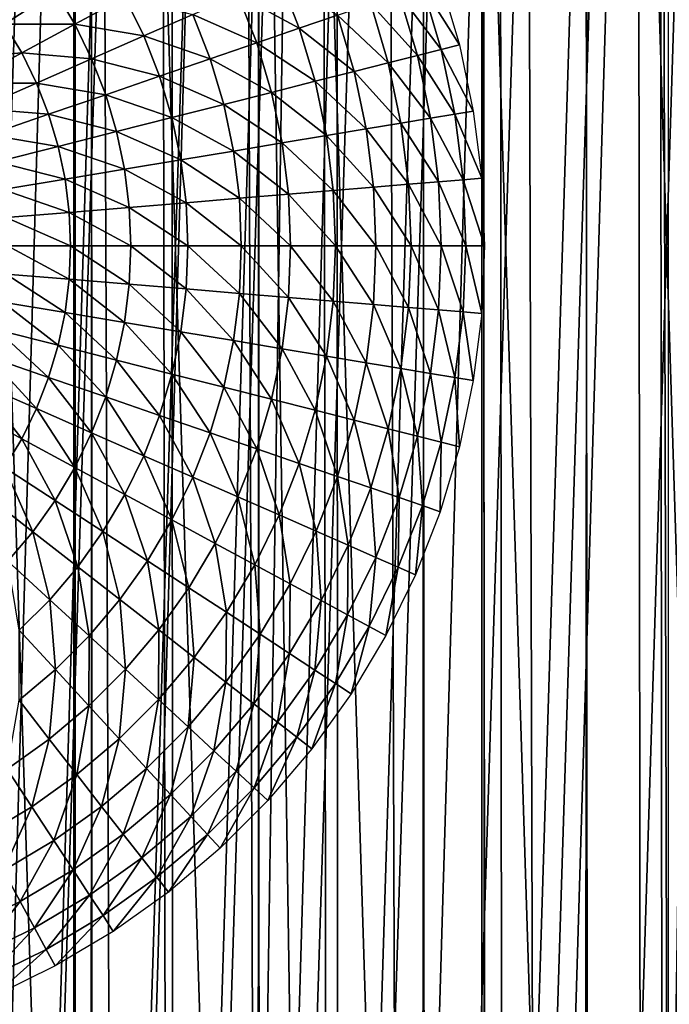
# Model space of a CAD drawing. Header units: millimetres. Extents: x -400 to 400, y -400 to 400.
# Tile 54 of 95: x 11 to 30, y -23 to 7. Entities that reach past the tile are written whole.
import ezdxf

# ---------------------------------------------------------------- set-up
doc = ezdxf.new("R2010")
doc.units = ezdxf.units.MM
doc.header["$LTSCALE"] = 52.148148
for name, color, linetype in [('1', 7, 'CONTINUOUS'), ('2', 7, 'CONTINUOUS'), ('21', 7, 'CONTINUOUS'), ('22', 7, 'CONTINUOUS'), ('33', 7, 'CONTINUOUS'), ('38', 7, 'CONTINUOUS'), ('45', 7, 'CONTINUOUS'), ('50', 7, 'CONTINUOUS'), ('8', 7, 'CONTINUOUS')]:
    doc.layers.add(name, color=color, linetype=linetype)

msp = doc.modelspace()

# ---------------------------------------------------------------- linework, layer by layer
at = {"layer": '1', "color": 253, "linetype": 'Continuous', "true_color": 0x9ca8ab}
for points in [[(0.013, 400), (-0.013, -400), (12.129, -399.814, -0.074), (0.013, 400)], [(12.151, 399.815, -0.074), (0.013, 400), (12.129, -399.814, -0.074), (12.151, 399.815, -0.074)], [(24.242, -399.262, -0.294), (12.151, 399.815, -0.074), (12.129, -399.814, -0.074), (24.242, -399.262, -0.294)], [(24.268, 399.263, -0.294), (12.151, 399.815, -0.074), (24.242, -399.262, -0.294), (24.268, 399.263, -0.294)], [(36.325, -398.345, -0.66), (24.268, 399.263, -0.294), (24.242, -399.262, -0.294), (36.325, -398.345, -0.66)], [(36.36, 398.344, -0.661), (24.268, 399.263, -0.294), (36.325, -398.345, -0.66), (36.36, 398.344, -0.661)]]:
    msp.add_3dface(points, dxfattribs=at)
at = {"layer": '2', "color": 253, "linetype": 'Continuous', "true_color": 0x9ca8ab}
for points in [[(12.139, 399.816, -1.574), (-0.013, -400, -1.5), (0.013, 400, -1.5), (12.139, 399.816, -1.574)], [(12.218, -399.811, -1.575), (-0.013, -400, -1.5), (12.139, 399.816, -1.574), (12.218, -399.811, -1.575)], [(24.242, 399.264, -1.794), (12.218, -399.811, -1.575), (12.139, 399.816, -1.574), (24.242, 399.264, -1.794)], [(24.392, -399.254, -1.798), (12.218, -399.811, -1.575), (24.242, 399.264, -1.794), (24.392, -399.254, -1.798)], [(36.322, 398.343, -2.16), (24.392, -399.254, -1.798), (24.242, 399.264, -1.794), (36.322, 398.343, -2.16)], [(36.508, -398.33, -2.168), (24.392, -399.254, -1.798), (36.322, 398.343, -2.16), (36.508, -398.33, -2.168)]]:
    msp.add_3dface(points, dxfattribs=at)
at = {"layer": '21', "color": 253, "linetype": 'Continuous', "true_color": 0x9ca8ab}
for points in [[(7.626, -78.627, 472.043), (12.644, -77.98, 472.043), (7.635, 78.627, 472.043), (7.626, -78.627, 472.043)], [(12.644, -77.98, 472.043), (12.684, 77.974, 472.043), (7.635, 78.627, 472.043), (12.644, -77.98, 472.043)], [(12.644, -77.98, 472.043), (17.588, -77.017, 472.043), (12.684, 77.974, 472.043), (12.644, -77.98, 472.043)], [(17.588, -77.017, 472.043), (17.656, 77.002, 472.043), (12.684, 77.974, 472.043), (17.588, -77.017, 472.043)], [(17.588, -77.017, 472.043), (22.473, -75.734, 472.043), (17.656, 77.002, 472.043), (17.588, -77.017, 472.043)], [(22.473, -75.734, 472.043), (22.567, 75.706, 472.043), (17.656, 77.002, 472.043), (22.473, -75.734, 472.043)], [(22.473, -75.734, 472.043), (27.298, -74.13, 472.043), (22.567, 75.706, 472.043), (22.473, -75.734, 472.043)], [(27.298, -74.13, 472.043), (27.417, 74.086, 472.043), (22.567, 75.706, 472.043), (27.298, -74.13, 472.043)], [(27.298, -74.13, 472.043), (32.003, -72.227, 472.043), (27.417, 74.086, 472.043), (27.298, -74.13, 472.043)], [(32.003, -72.227, 472.043), (32.144, 72.164, 472.043), (27.417, 74.086, 472.043), (32.003, -72.227, 472.043)]]:
    msp.add_3dface(points, dxfattribs=at)
at = {"layer": '22', "color": 253, "linetype": 'Continuous', "true_color": 0x9ca8ab}
for points in [[(7.613, 78.629, 470.543), (12.639, 77.981, 470.543), (7.648, -78.626, 470.543), (7.613, 78.629, 470.543)], [(12.639, 77.981, 470.543), (12.689, -77.973, 470.543), (7.648, -78.626, 470.543), (12.639, 77.981, 470.543)], [(12.639, 77.981, 470.543), (17.588, 77.017, 470.543), (12.689, -77.973, 470.543), (12.639, 77.981, 470.543)], [(17.588, 77.017, 470.543), (17.656, -77.002, 470.543), (12.689, -77.973, 470.543), (17.588, 77.017, 470.543)], [(17.588, 77.017, 470.543), (22.475, 75.734, 470.543), (17.656, -77.002, 470.543), (17.588, 77.017, 470.543)], [(22.475, 75.734, 470.543), (22.565, -75.706, 470.543), (17.656, -77.002, 470.543), (22.475, 75.734, 470.543)], [(22.475, 75.734, 470.543), (27.299, 74.13, 470.543), (22.565, -75.706, 470.543), (22.475, 75.734, 470.543)], [(27.299, 74.13, 470.543), (27.416, -74.086, 470.543), (22.565, -75.706, 470.543), (27.299, 74.13, 470.543)], [(27.299, 74.13, 470.543), (32.003, 72.227, 470.543), (27.416, -74.086, 470.543), (27.299, 74.13, 470.543)], [(32.003, 72.227, 470.543), (32.144, -72.164, 470.543), (27.416, -74.086, 470.543), (32.003, 72.227, 470.543)]]:
    msp.add_3dface(points, dxfattribs=at)
at = {"layer": '33', "color": 253, "linetype": 'Continuous', "true_color": 0x9ca8ab}
for points in [[(9.061, -66.582, 509.043), (12.827, 65.961, 509.043), (8.496, 66.657, 509.043), (9.061, -66.582, 509.043)], [(9.061, -66.582, 509.043), (13.346, -65.858, 509.043), (12.827, 65.961, 509.043), (9.061, -66.582, 509.043)], [(13.346, -65.858, 509.043), (17.125, 64.976, 509.043), (12.827, 65.961, 509.043), (13.346, -65.858, 509.043)], [(13.346, -65.858, 509.043), (17.593, -64.851, 509.043), (17.125, 64.976, 509.043), (13.346, -65.858, 509.043)], [(17.593, -64.851, 509.043), (21.37, 63.706, 509.043), (17.125, 64.976, 509.043), (17.593, -64.851, 509.043)], [(17.593, -64.851, 509.043), (21.783, -63.567, 509.043), (21.37, 63.706, 509.043), (17.593, -64.851, 509.043)], [(21.783, -63.567, 509.043), (25.506, 62.168, 509.043), (21.37, 63.706, 509.043), (21.783, -63.567, 509.043)], [(21.783, -63.567, 509.043), (25.865, -62.02, 509.043), (25.506, 62.168, 509.043), (21.783, -63.567, 509.043)], [(25.865, -62.02, 509.043), (29.531, 60.357, 509.043), (25.506, 62.168, 509.043), (25.865, -62.02, 509.043)], [(25.865, -62.02, 509.043), (29.838, -60.207, 509.043), (29.531, 60.357, 509.043), (25.865, -62.02, 509.043)], [(29.838, -60.207, 509.043), (33.448, 58.278, 509.043), (29.531, 60.357, 509.043), (29.838, -60.207, 509.043)]]:
    msp.add_3dface(points, dxfattribs=at)
at = {"layer": '38', "linetype": 'Continuous'}
for points in [[(14.686, 75.077, 496.043), (9.854, 75.862, 496.043), (10.128, -75.825, 496.043), (14.686, 75.077, 496.043)], [(14.932, -75.029, 496.043), (14.686, 75.077, 496.043), (10.128, -75.825, 496.043), (14.932, -75.029, 496.043)], [(19.47, 73.978, 496.043), (14.686, 75.077, 496.043), (14.932, -75.029, 496.043), (19.47, 73.978, 496.043)], [(19.687, -73.921, 496.043), (19.47, 73.978, 496.043), (14.932, -75.029, 496.043), (19.687, -73.921, 496.043)], [(24.21, 72.563, 496.043), (19.47, 73.978, 496.043), (19.687, -73.921, 496.043), (24.21, 72.563, 496.043)], [(24.397, -72.501, 496.043), (24.21, 72.563, 496.043), (19.687, -73.921, 496.043), (24.397, -72.501, 496.043)], [(28.847, 70.851, 496.043), (24.21, 72.563, 496.043), (24.397, -72.501, 496.043), (28.847, 70.851, 496.043)], [(29.003, -70.787, 496.043), (28.847, 70.851, 496.043), (24.397, -72.501, 496.043), (29.003, -70.787, 496.043)], [(33.33, 68.857, 496.043), (28.847, 70.851, 496.043), (29.003, -70.787, 496.043), (33.33, 68.857, 496.043)], [(33.46, -68.794, 496.043), (33.33, 68.857, 496.043), (29.003, -70.787, 496.043), (33.46, -68.794, 496.043)]]:
    msp.add_3dface(points, dxfattribs=at)
at = {"layer": '45', "linetype": 'Continuous'}
for points in [[(10.078, 77.849, 472.043), (15.02, 77.05, 472.043), (10.127, -77.843, 472.043), (10.078, 77.849, 472.043)], [(15.02, 77.05, 472.043), (15.092, -77.036, 472.043), (10.127, -77.843, 472.043), (15.02, 77.05, 472.043)], [(15.02, 77.05, 472.043), (19.911, 75.93, 472.043), (15.092, -77.036, 472.043), (15.02, 77.05, 472.043)], [(19.911, 75.93, 472.043), (20.008, -75.905, 472.043), (15.092, -77.036, 472.043), (19.911, 75.93, 472.043)], [(19.911, 75.93, 472.043), (24.757, 74.489, 472.043), (20.008, -75.905, 472.043), (19.911, 75.93, 472.043)], [(24.757, 74.489, 472.043), (24.88, -74.448, 472.043), (20.008, -75.905, 472.043), (24.757, 74.489, 472.043)], [(24.757, 74.489, 472.043), (29.498, 72.745, 472.043), (24.88, -74.448, 472.043), (24.757, 74.489, 472.043)], [(29.498, 72.745, 472.043), (29.644, -72.686, 472.043), (24.88, -74.448, 472.043), (29.498, 72.745, 472.043)], [(29.498, 72.745, 472.043), (34.085, 70.713, 472.043), (29.644, -72.686, 472.043), (29.498, 72.745, 472.043)], [(34.085, 70.713, 472.043), (34.249, -70.634, 472.043), (29.644, -72.686, 472.043), (34.085, 70.713, 472.043)]]:
    msp.add_3dface(points, dxfattribs=at)
at = {"layer": '50', "color": 253, "linetype": 'Continuous', "true_color": 0x9ca8ab}
for points in [[(-29.8, 65, 18), (-29.8, -65, 18), (29.8, 65, 18), (-29.8, 65, 18)], [(29.8, 65, 18), (-29.8, -65, 18), (29.8, -65, 18), (29.8, 65, 18)]]:
    msp.add_3dface(points, dxfattribs=at)
at = {"layer": '8', "color": 253, "linetype": 'Continuous', "true_color": 0x9ca8ab}
for points in [[(18.831, 6.465, -11.919), (17.011, 7.462, -13.532), (18.233, 7.998, -11.919), (18.831, 6.465, -11.919)], [(18.831, 6.465, -11.919), (18.233, 7.998, -11.919), (19.962, 6.853, -10.2), (18.831, 6.465, -11.919)], [(23.012, 7.9, -2.546), (23.586, 5.973, -2.546), (22.486, 7.72, -4.531), (23.012, 7.9, -2.546)], [(22.486, 7.72, -4.531), (23.047, 5.836, -4.531), (21.796, 7.482, -6.494), (22.486, 7.72, -4.531)], [(22.486, 7.72, -4.531), (23.586, 5.973, -2.546), (23.047, 5.836, -4.531), (22.486, 7.72, -4.531)], [(10.08, 6.586, -18.71), (9.502, 7.395, -18.71), (11.579, 7.565, -17.625), (10.08, 6.586, -18.71)], [(12.164, 6.583, -17.625), (10.08, 6.586, -18.71), (11.579, 7.565, -17.625), (12.164, 6.583, -17.625)], [(12.164, 6.583, -17.625), (11.579, 7.565, -17.625), (13.654, 7.389, -16.395), (12.164, 6.583, -17.625)], [(14.218, 6.236, -16.395), (12.164, 6.583, -17.625), (13.654, 7.389, -16.395), (14.218, 6.236, -16.395)], [(14.218, 6.236, -16.395), (13.654, 7.389, -16.395), (15.669, 6.873, -15.027), (14.218, 6.236, -16.395)], [(17.569, 6.031, -13.532), (15.669, 6.873, -15.027), (17.011, 7.462, -13.532), (17.569, 6.031, -13.532)], [(17.569, 6.031, -13.532), (17.011, 7.462, -13.532), (18.831, 6.465, -11.919), (17.569, 6.031, -13.532)], [(22.339, 5.657, -6.494), (20.952, 7.193, -8.388), (21.796, 7.482, -6.494), (22.339, 5.657, -6.494)], [(23.047, 5.836, -4.531), (22.339, 5.657, -6.494), (21.796, 7.482, -6.494), (23.047, 5.836, -4.531)], [(21.475, 5.438, -8.388), (19.962, 6.853, -10.2), (20.952, 7.193, -8.388), (21.475, 5.438, -8.388)], [(21.475, 5.438, -8.388), (20.952, 7.193, -8.388), (22.339, 5.657, -6.494), (21.475, 5.438, -8.388)], [(16.183, 5.556, -15.027), (14.218, 6.236, -16.395), (15.669, 6.873, -15.027), (16.183, 5.556, -15.027)], [(16.183, 5.556, -15.027), (15.669, 6.873, -15.027), (17.569, 6.031, -13.532), (16.183, 5.556, -15.027)], [(20.459, 5.181, -10.2), (18.831, 6.465, -11.919), (19.962, 6.853, -10.2), (20.459, 5.181, -10.2)], [(20.459, 5.181, -10.2), (19.962, 6.853, -10.2), (21.475, 5.438, -8.388), (20.459, 5.181, -10.2)], [(10.589, 5.731, -18.71), (8.51, 5.56, -19.64), (10.08, 6.586, -18.71), (10.589, 5.731, -18.71)], [(10.589, 5.731, -18.71), (10.08, 6.586, -18.71), (12.164, 6.583, -17.625), (10.589, 5.731, -18.71)], [(12.666, 5.556, -17.625), (10.589, 5.731, -18.71), (12.164, 6.583, -17.625), (12.666, 5.556, -17.625)], [(12.666, 5.556, -17.625), (12.164, 6.583, -17.625), (14.218, 6.236, -16.395), (12.666, 5.556, -17.625)], [(19.301, 4.888, -11.919), (17.569, 6.031, -13.532), (18.831, 6.465, -11.919), (19.301, 4.888, -11.919)], [(19.301, 4.888, -11.919), (18.831, 6.465, -11.919), (20.459, 5.181, -10.2), (19.301, 4.888, -11.919)], [(14.684, 5.041, -16.395), (12.666, 5.556, -17.625), (14.218, 6.236, -16.395), (14.684, 5.041, -16.395)], [(14.684, 5.041, -16.395), (14.218, 6.236, -16.395), (16.183, 5.556, -15.027), (14.684, 5.041, -16.395)], [(18.007, 4.56, -13.532), (16.183, 5.556, -15.027), (17.569, 6.031, -13.532), (18.007, 4.56, -13.532)], [(18.007, 4.56, -13.532), (17.569, 6.031, -13.532), (19.301, 4.888, -11.919), (18.007, 4.56, -13.532)], [(23.586, 5.973, -2.546), (23.999, 4.005, -2.546), (23.047, 5.836, -4.531), (23.586, 5.973, -2.546)], [(8.94, 4.838, -19.64), (8.51, 5.56, -19.64), (10.589, 5.731, -18.71), (8.94, 4.838, -19.64)], [(11.026, 4.837, -18.71), (8.94, 4.838, -19.64), (10.589, 5.731, -18.71), (11.026, 4.837, -18.71)], [(11.026, 4.837, -18.71), (10.589, 5.731, -18.71), (12.666, 5.556, -17.625), (11.026, 4.837, -18.71)], [(22.73, 3.793, -6.494), (21.475, 5.438, -8.388), (22.339, 5.657, -6.494), (22.73, 3.793, -6.494)], [(23.047, 5.836, -4.531), (23.45, 3.913, -4.531), (22.339, 5.657, -6.494), (23.047, 5.836, -4.531)], [(23.45, 3.913, -4.531), (22.73, 3.793, -6.494), (22.339, 5.657, -6.494), (23.45, 3.913, -4.531)], [(23.047, 5.836, -4.531), (23.999, 4.005, -2.546), (23.45, 3.913, -4.531), (23.047, 5.836, -4.531)], [(13.082, 4.491, -17.625), (11.026, 4.837, -18.71), (12.666, 5.556, -17.625), (13.082, 4.491, -17.625)], [(13.082, 4.491, -17.625), (12.666, 5.556, -17.625), (14.684, 5.041, -16.395), (13.082, 4.491, -17.625)], [(16.587, 4.2, -15.027), (14.684, 5.041, -16.395), (16.183, 5.556, -15.027), (16.587, 4.2, -15.027)], [(16.587, 4.2, -15.027), (16.183, 5.556, -15.027), (18.007, 4.56, -13.532), (16.587, 4.2, -15.027)], [(21.85, 3.646, -8.388), (20.459, 5.181, -10.2), (21.475, 5.438, -8.388), (21.85, 3.646, -8.388)], [(21.85, 3.646, -8.388), (21.475, 5.438, -8.388), (22.73, 3.793, -6.494), (21.85, 3.646, -8.388)], [(15.05, 3.811, -16.395), (13.082, 4.491, -17.625), (14.684, 5.041, -16.395), (15.05, 3.811, -16.395)], [(15.05, 3.811, -16.395), (14.684, 5.041, -16.395), (16.587, 4.2, -15.027), (15.05, 3.811, -16.395)], [(20.817, 3.474, -10.2), (19.301, 4.888, -11.919), (20.459, 5.181, -10.2), (20.817, 3.474, -10.2)], [(20.817, 3.474, -10.2), (20.459, 5.181, -10.2), (21.85, 3.646, -8.388), (20.817, 3.474, -10.2)], [(9.309, 4.083, -19.64), (8.94, 4.838, -19.64), (11.026, 4.837, -18.71), (9.309, 4.083, -19.64)], [(11.388, 3.91, -18.71), (9.309, 4.083, -19.64), (11.026, 4.837, -18.71), (11.388, 3.91, -18.71)], [(11.388, 3.91, -18.71), (11.026, 4.837, -18.71), (13.082, 4.491, -17.625), (11.388, 3.91, -18.71)], [(19.639, 3.277, -11.919), (18.007, 4.56, -13.532), (19.301, 4.888, -11.919), (19.639, 3.277, -11.919)], [(19.639, 3.277, -11.919), (19.301, 4.888, -11.919), (20.817, 3.474, -10.2), (19.639, 3.277, -11.919)], [(13.408, 3.395, -17.625), (11.388, 3.91, -18.71), (13.082, 4.491, -17.625), (13.408, 3.395, -17.625)], [(13.408, 3.395, -17.625), (13.082, 4.491, -17.625), (15.05, 3.811, -16.395), (13.408, 3.395, -17.625)], [(18.322, 3.057, -13.532), (16.587, 4.2, -15.027), (18.007, 4.56, -13.532), (18.322, 3.057, -13.532)], [(18.322, 3.057, -13.532), (18.007, 4.56, -13.532), (19.639, 3.277, -11.919), (18.322, 3.057, -13.532)], [(16.877, 2.816, -15.027), (15.05, 3.811, -16.395), (16.587, 4.2, -15.027), (16.877, 2.816, -15.027)], [(16.877, 2.816, -15.027), (16.587, 4.2, -15.027), (18.322, 3.057, -13.532), (16.877, 2.816, -15.027)], [(9.614, 3.301, -19.64), (9.309, 4.083, -19.64), (11.388, 3.91, -18.71), (9.614, 3.301, -19.64)], [(11.672, 2.956, -18.71), (9.614, 3.301, -19.64), (11.388, 3.91, -18.71), (11.672, 2.956, -18.71)], [(11.672, 2.956, -18.71), (11.388, 3.91, -18.71), (13.408, 3.395, -17.625), (11.672, 2.956, -18.71)], [(15.314, 2.555, -16.395), (13.408, 3.395, -17.625), (15.05, 3.811, -16.395), (15.314, 2.555, -16.395)], [(15.314, 2.555, -16.395), (15.05, 3.811, -16.395), (16.877, 2.816, -15.027), (15.314, 2.555, -16.395)], [(23.45, 3.913, -4.531), (23.693, 1.963, -4.531), (22.73, 3.793, -6.494), (23.45, 3.913, -4.531)], [(23.999, 4.005, -2.546), (24.248, 2.009, -2.546), (23.45, 3.913, -4.531), (23.999, 4.005, -2.546)], [(23.45, 3.913, -4.531), (24.248, 2.009, -2.546), (23.693, 1.963, -4.531), (23.45, 3.913, -4.531)], [(22.077, 1.829, -8.388), (20.817, 3.474, -10.2), (21.85, 3.646, -8.388), (22.077, 1.829, -8.388)], [(22.966, 1.903, -6.494), (21.85, 3.646, -8.388), (22.73, 3.793, -6.494), (22.966, 1.903, -6.494)], [(22.077, 1.829, -8.388), (21.85, 3.646, -8.388), (22.966, 1.903, -6.494), (22.077, 1.829, -8.388)], [(23.693, 1.963, -4.531), (22.966, 1.903, -6.494), (22.73, 3.793, -6.494), (23.693, 1.963, -4.531)], [(9.854, 2.495, -19.64), (9.614, 3.301, -19.64), (11.672, 2.956, -18.71), (9.854, 2.495, -19.64)], [(13.643, 2.277, -17.625), (11.672, 2.956, -18.71), (13.408, 3.395, -17.625), (13.643, 2.277, -17.625)], [(13.643, 2.277, -17.625), (13.408, 3.395, -17.625), (15.314, 2.555, -16.395), (13.643, 2.277, -17.625)], [(19.842, 1.644, -11.919), (18.322, 3.057, -13.532), (19.639, 3.277, -11.919), (19.842, 1.644, -11.919)], [(21.033, 1.743, -10.2), (19.639, 3.277, -11.919), (20.817, 3.474, -10.2), (21.033, 1.743, -10.2)], [(19.842, 1.644, -11.919), (19.639, 3.277, -11.919), (21.033, 1.743, -10.2), (19.842, 1.644, -11.919)], [(21.033, 1.743, -10.2), (20.817, 3.474, -10.2), (22.077, 1.829, -8.388), (21.033, 1.743, -10.2)], [(11.876, 1.982, -18.71), (9.854, 2.495, -19.64), (11.672, 2.956, -18.71), (11.876, 1.982, -18.71)], [(11.876, 1.982, -18.71), (11.672, 2.956, -18.71), (13.643, 2.277, -17.625), (11.876, 1.982, -18.71)], [(18.512, 1.534, -13.532), (16.877, 2.816, -15.027), (18.322, 3.057, -13.532), (18.512, 1.534, -13.532)], [(18.512, 1.534, -13.532), (18.322, 3.057, -13.532), (19.842, 1.644, -11.919), (18.512, 1.534, -13.532)], [(17.052, 1.413, -15.027), (15.314, 2.555, -16.395), (16.877, 2.816, -15.027), (17.052, 1.413, -15.027)], [(17.052, 1.413, -15.027), (16.877, 2.816, -15.027), (18.512, 1.534, -13.532), (17.052, 1.413, -15.027)], [(10.027, 1.673, -19.64), (9.854, 2.495, -19.64), (11.876, 1.982, -18.71), (10.027, 1.673, -19.64)], [(15.472, 1.282, -16.395), (13.643, 2.277, -17.625), (15.314, 2.555, -16.395), (15.472, 1.282, -16.395)], [(15.472, 1.282, -16.395), (15.314, 2.555, -16.395), (17.052, 1.413, -15.027), (15.472, 1.282, -16.395)], [(13.784, 1.142, -17.625), (11.876, 1.982, -18.71), (13.643, 2.277, -17.625), (13.784, 1.142, -17.625)], [(13.784, 1.142, -17.625), (13.643, 2.277, -17.625), (15.472, 1.282, -16.395), (13.784, 1.142, -17.625)], [(11.999, 0.994, -18.71), (10.027, 1.673, -19.64), (11.876, 1.982, -18.71), (11.999, 0.994, -18.71)], [(11.999, 0.994, -18.71), (11.876, 1.982, -18.71), (13.784, 1.142, -17.625), (11.999, 0.994, -18.71)], [(22.152, 0, -8.388), (21.033, 1.743, -10.2), (22.077, 1.829, -8.388), (22.152, 0, -8.388)], [(23.044, 0, -6.494), (22.077, 1.829, -8.388), (22.966, 1.903, -6.494), (23.044, 0, -6.494)], [(22.152, 0, -8.388), (22.077, 1.829, -8.388), (23.044, 0, -6.494), (22.152, 0, -8.388)], [(23.693, 1.963, -4.531), (23.774, 0, -4.531), (22.966, 1.903, -6.494), (23.693, 1.963, -4.531)], [(23.774, 0, -4.531), (23.044, 0, -6.494), (22.966, 1.903, -6.494), (23.774, 0, -4.531)], [(24.248, 2.009, -2.546), (24.331, 0, -2.546), (23.693, 1.963, -4.531), (24.248, 2.009, -2.546)], [(23.693, 1.963, -4.531), (24.331, 0, -2.546), (23.774, 0, -4.531), (23.693, 1.963, -4.531)], [(10.13, 0.839, -19.64), (10.027, 1.673, -19.64), (11.999, 0.994, -18.71), (10.13, 0.839, -19.64)], [(18.575, 0, -13.532), (17.052, 1.413, -15.027), (18.512, 1.534, -13.532), (18.575, 0, -13.532)], [(19.91, 0, -11.919), (18.512, 1.534, -13.532), (19.842, 1.644, -11.919), (19.91, 0, -11.919)], [(18.575, 0, -13.532), (18.512, 1.534, -13.532), (19.91, 0, -11.919), (18.575, 0, -13.532)], [(21.105, 0, -10.2), (19.842, 1.644, -11.919), (21.033, 1.743, -10.2), (21.105, 0, -10.2)], [(19.91, 0, -11.919), (19.842, 1.644, -11.919), (21.105, 0, -10.2), (19.91, 0, -11.919)], [(21.105, 0, -10.2), (21.033, 1.743, -10.2), (22.152, 0, -8.388), (21.105, 0, -10.2)], [(15.525, 0, -16.395), (13.784, 1.142, -17.625), (15.472, 1.282, -16.395), (15.525, 0, -16.395)], [(17.11, 0, -15.027), (15.472, 1.282, -16.395), (17.052, 1.413, -15.027), (17.11, 0, -15.027)], [(15.525, 0, -16.395), (15.472, 1.282, -16.395), (17.11, 0, -15.027), (15.525, 0, -16.395)], [(17.11, 0, -15.027), (17.052, 1.413, -15.027), (18.575, 0, -13.532), (17.11, 0, -15.027)], [(12.041, 0, -18.71), (10.13, 0.839, -19.64), (11.999, 0.994, -18.71), (12.041, 0, -18.71)], [(13.831, 0, -17.625), (11.999, 0.994, -18.71), (13.784, 1.142, -17.625), (13.831, 0, -17.625)], [(12.041, 0, -18.71), (11.999, 0.994, -18.71), (13.831, 0, -17.625), (12.041, 0, -18.71)], [(13.831, 0, -17.625), (13.784, 1.142, -17.625), (15.525, 0, -16.395), (13.831, 0, -17.625)], [(10.165, 0, -19.64), (10.13, 0.839, -19.64), (12.041, 0, -18.71), (10.165, 0, -19.64)], [(10.13, -0.839, -19.64), (10.165, 0, -19.64), (11.999, -0.994, -18.71), (10.13, -0.839, -19.64)], [(11.999, -0.994, -18.71), (10.165, 0, -19.64), (12.041, 0, -18.71), (11.999, -0.994, -18.71)], [(11.999, -0.994, -18.71), (12.041, 0, -18.71), (13.784, -1.142, -17.625), (11.999, -0.994, -18.71)], [(13.784, -1.142, -17.625), (12.041, 0, -18.71), (13.831, 0, -17.625), (13.784, -1.142, -17.625)], [(13.784, -1.142, -17.625), (13.831, 0, -17.625), (15.472, -1.282, -16.395), (13.784, -1.142, -17.625)], [(15.472, -1.282, -16.395), (13.831, 0, -17.625), (15.525, 0, -16.395), (15.472, -1.282, -16.395)], [(15.472, -1.282, -16.395), (15.525, 0, -16.395), (17.052, -1.413, -15.027), (15.472, -1.282, -16.395)], [(17.052, -1.413, -15.027), (15.525, 0, -16.395), (17.11, 0, -15.027), (17.052, -1.413, -15.027)], [(17.052, -1.413, -15.027), (17.11, 0, -15.027), (18.512, -1.534, -13.532), (17.052, -1.413, -15.027)], [(18.512, -1.534, -13.532), (17.11, 0, -15.027), (18.575, 0, -13.532), (18.512, -1.534, -13.532)], [(18.512, -1.534, -13.532), (18.575, 0, -13.532), (19.842, -1.644, -11.919), (18.512, -1.534, -13.532)], [(19.842, -1.644, -11.919), (18.575, 0, -13.532), (19.91, 0, -11.919), (19.842, -1.644, -11.919)], [(19.842, -1.644, -11.919), (19.91, 0, -11.919), (21.033, -1.743, -10.2), (19.842, -1.644, -11.919)], [(21.033, -1.743, -10.2), (19.91, 0, -11.919), (21.105, 0, -10.2), (21.033, -1.743, -10.2)], [(21.033, -1.743, -10.2), (21.105, 0, -10.2), (22.077, -1.829, -8.388), (21.033, -1.743, -10.2)], [(22.077, -1.829, -8.388), (21.105, 0, -10.2), (22.152, 0, -8.388), (22.077, -1.829, -8.388)], [(22.077, -1.829, -8.388), (22.152, 0, -8.388), (22.966, -1.903, -6.494), (22.077, -1.829, -8.388)], [(22.966, -1.903, -6.494), (22.152, 0, -8.388), (23.044, 0, -6.494), (22.966, -1.903, -6.494)], [(23.693, -1.963, -4.531), (22.966, -1.903, -6.494), (23.044, 0, -6.494), (23.693, -1.963, -4.531)], [(23.774, 0, -4.531), (23.693, -1.963, -4.531), (23.044, 0, -6.494), (23.774, 0, -4.531)], [(23.693, -1.963, -4.531), (23.774, 0, -4.531), (24.248, -2.009, -2.546), (23.693, -1.963, -4.531)], [(23.774, 0, -4.531), (24.331, 0, -2.546), (24.248, -2.009, -2.546), (23.774, 0, -4.531)], [(10.027, -1.673, -19.64), (10.13, -0.839, -19.64), (11.876, -1.982, -18.71), (10.027, -1.673, -19.64)], [(11.876, -1.982, -18.71), (10.13, -0.839, -19.64), (11.999, -0.994, -18.71), (11.876, -1.982, -18.71)], [(11.876, -1.982, -18.71), (11.999, -0.994, -18.71), (13.643, -2.277, -17.625), (11.876, -1.982, -18.71)], [(13.643, -2.277, -17.625), (11.999, -0.994, -18.71), (13.784, -1.142, -17.625), (13.643, -2.277, -17.625)], [(13.643, -2.277, -17.625), (13.784, -1.142, -17.625), (15.314, -2.555, -16.395), (13.643, -2.277, -17.625)], [(15.314, -2.555, -16.395), (13.784, -1.142, -17.625), (15.472, -1.282, -16.395), (15.314, -2.555, -16.395)], [(15.314, -2.555, -16.395), (15.472, -1.282, -16.395), (16.877, -2.816, -15.027), (15.314, -2.555, -16.395)], [(16.877, -2.816, -15.027), (15.472, -1.282, -16.395), (17.052, -1.413, -15.027), (16.877, -2.816, -15.027)], [(16.877, -2.816, -15.027), (17.052, -1.413, -15.027), (18.322, -3.057, -13.532), (16.877, -2.816, -15.027)], [(18.322, -3.057, -13.532), (17.052, -1.413, -15.027), (18.512, -1.534, -13.532), (18.322, -3.057, -13.532)], [(9.854, -2.495, -19.64), (10.027, -1.673, -19.64), (11.672, -2.956, -18.71), (9.854, -2.495, -19.64)], [(11.672, -2.956, -18.71), (10.027, -1.673, -19.64), (11.876, -1.982, -18.71), (11.672, -2.956, -18.71)], [(18.322, -3.057, -13.532), (18.512, -1.534, -13.532), (19.639, -3.277, -11.919), (18.322, -3.057, -13.532)], [(19.639, -3.277, -11.919), (18.512, -1.534, -13.532), (19.842, -1.644, -11.919), (19.639, -3.277, -11.919)], [(19.639, -3.277, -11.919), (19.842, -1.644, -11.919), (20.817, -3.474, -10.2), (19.639, -3.277, -11.919)], [(20.817, -3.474, -10.2), (19.842, -1.644, -11.919), (21.033, -1.743, -10.2), (20.817, -3.474, -10.2)], [(20.817, -3.474, -10.2), (21.033, -1.743, -10.2), (21.85, -3.646, -8.388), (20.817, -3.474, -10.2)], [(21.85, -3.646, -8.388), (21.033, -1.743, -10.2), (22.077, -1.829, -8.388), (21.85, -3.646, -8.388)], [(11.672, -2.956, -18.71), (11.876, -1.982, -18.71), (13.408, -3.395, -17.625), (11.672, -2.956, -18.71)], [(13.408, -3.395, -17.625), (11.876, -1.982, -18.71), (13.643, -2.277, -17.625), (13.408, -3.395, -17.625)], [(21.85, -3.646, -8.388), (22.077, -1.829, -8.388), (22.73, -3.793, -6.494), (21.85, -3.646, -8.388)], [(22.73, -3.793, -6.494), (22.077, -1.829, -8.388), (22.966, -1.903, -6.494), (22.73, -3.793, -6.494)], [(23.45, -3.913, -4.531), (22.73, -3.793, -6.494), (22.966, -1.903, -6.494), (23.45, -3.913, -4.531)], [(23.693, -1.963, -4.531), (23.45, -3.913, -4.531), (22.966, -1.903, -6.494), (23.693, -1.963, -4.531)], [(23.45, -3.913, -4.531), (23.693, -1.963, -4.531), (23.999, -4.005, -2.546), (23.45, -3.913, -4.531)], [(23.999, -4.005, -2.546), (23.693, -1.963, -4.531), (24.248, -2.009, -2.546), (23.999, -4.005, -2.546)], [(13.408, -3.395, -17.625), (13.643, -2.277, -17.625), (15.05, -3.811, -16.395), (13.408, -3.395, -17.625)], [(15.05, -3.811, -16.395), (13.643, -2.277, -17.625), (15.314, -2.555, -16.395), (15.05, -3.811, -16.395)], [(9.614, -3.301, -19.64), (9.854, -2.495, -19.64), (11.388, -3.91, -18.71), (9.614, -3.301, -19.64)], [(11.388, -3.91, -18.71), (9.854, -2.495, -19.64), (11.672, -2.956, -18.71), (11.388, -3.91, -18.71)], [(15.05, -3.811, -16.395), (15.314, -2.555, -16.395), (16.587, -4.2, -15.027), (15.05, -3.811, -16.395)], [(16.587, -4.2, -15.027), (15.314, -2.555, -16.395), (16.877, -2.816, -15.027), (16.587, -4.2, -15.027)], [(16.587, -4.2, -15.027), (16.877, -2.816, -15.027), (18.007, -4.56, -13.532), (16.587, -4.2, -15.027)], [(18.007, -4.56, -13.532), (16.877, -2.816, -15.027), (18.322, -3.057, -13.532), (18.007, -4.56, -13.532)], [(11.388, -3.91, -18.71), (11.672, -2.956, -18.71), (13.082, -4.491, -17.625), (11.388, -3.91, -18.71)], [(13.082, -4.491, -17.625), (11.672, -2.956, -18.71), (13.408, -3.395, -17.625), (13.082, -4.491, -17.625)], [(18.007, -4.56, -13.532), (18.322, -3.057, -13.532), (19.301, -4.888, -11.919), (18.007, -4.56, -13.532)], [(19.301, -4.888, -11.919), (18.322, -3.057, -13.532), (19.639, -3.277, -11.919), (19.301, -4.888, -11.919)], [(9.309, -4.083, -19.64), (9.614, -3.301, -19.64), (11.026, -4.837, -18.71), (9.309, -4.083, -19.64)], [(11.026, -4.837, -18.71), (9.614, -3.301, -19.64), (11.388, -3.91, -18.71), (11.026, -4.837, -18.71)], [(13.082, -4.491, -17.625), (13.408, -3.395, -17.625), (14.684, -5.041, -16.395), (13.082, -4.491, -17.625)], [(14.684, -5.041, -16.395), (13.408, -3.395, -17.625), (15.05, -3.811, -16.395), (14.684, -5.041, -16.395)], [(19.301, -4.888, -11.919), (19.639, -3.277, -11.919), (20.459, -5.181, -10.2), (19.301, -4.888, -11.919)], [(20.459, -5.181, -10.2), (19.639, -3.277, -11.919), (20.817, -3.474, -10.2), (20.459, -5.181, -10.2)], [(20.459, -5.181, -10.2), (20.817, -3.474, -10.2), (21.475, -5.438, -8.388), (20.459, -5.181, -10.2)], [(21.475, -5.438, -8.388), (20.817, -3.474, -10.2), (21.85, -3.646, -8.388), (21.475, -5.438, -8.388)], [(21.475, -5.438, -8.388), (21.85, -3.646, -8.388), (22.339, -5.657, -6.494), (21.475, -5.438, -8.388)], [(22.339, -5.657, -6.494), (21.85, -3.646, -8.388), (22.73, -3.793, -6.494), (22.339, -5.657, -6.494)], [(23.047, -5.836, -4.531), (22.339, -5.657, -6.494), (22.73, -3.793, -6.494), (23.047, -5.836, -4.531)], [(23.45, -3.913, -4.531), (23.047, -5.836, -4.531), (22.73, -3.793, -6.494), (23.45, -3.913, -4.531)], [(8.94, -4.838, -19.64), (9.309, -4.083, -19.64), (10.589, -5.731, -18.71), (8.94, -4.838, -19.64)], [(10.589, -5.731, -18.71), (9.309, -4.083, -19.64), (11.026, -4.837, -18.71), (10.589, -5.731, -18.71)], [(11.026, -4.837, -18.71), (11.388, -3.91, -18.71), (12.666, -5.556, -17.625), (11.026, -4.837, -18.71)], [(12.666, -5.556, -17.625), (11.388, -3.91, -18.71), (13.082, -4.491, -17.625), (12.666, -5.556, -17.625)], [(14.684, -5.041, -16.395), (15.05, -3.811, -16.395), (16.183, -5.556, -15.027), (14.684, -5.041, -16.395)], [(16.183, -5.556, -15.027), (15.05, -3.811, -16.395), (16.587, -4.2, -15.027), (16.183, -5.556, -15.027)], [(23.047, -5.836, -4.531), (23.45, -3.913, -4.531), (23.586, -5.973, -2.546), (23.047, -5.836, -4.531)], [(23.586, -5.973, -2.546), (23.45, -3.913, -4.531), (23.999, -4.005, -2.546), (23.586, -5.973, -2.546)], [(16.183, -5.556, -15.027), (16.587, -4.2, -15.027), (17.569, -6.031, -13.532), (16.183, -5.556, -15.027)], [(17.569, -6.031, -13.532), (16.587, -4.2, -15.027), (18.007, -4.56, -13.532), (17.569, -6.031, -13.532)], [(12.666, -5.556, -17.625), (13.082, -4.491, -17.625), (14.218, -6.236, -16.395), (12.666, -5.556, -17.625)], [(14.218, -6.236, -16.395), (13.082, -4.491, -17.625), (14.684, -5.041, -16.395), (14.218, -6.236, -16.395)], [(17.569, -6.031, -13.532), (18.007, -4.56, -13.532), (18.831, -6.465, -11.919), (17.569, -6.031, -13.532)], [(18.831, -6.465, -11.919), (18.007, -4.56, -13.532), (19.301, -4.888, -11.919), (18.831, -6.465, -11.919)], [(10.08, -6.586, -18.71), (8.94, -4.838, -19.64), (10.589, -5.731, -18.71), (10.08, -6.586, -18.71)], [(10.589, -5.731, -18.71), (11.026, -4.837, -18.71), (12.164, -6.583, -17.625), (10.589, -5.731, -18.71)], [(12.164, -6.583, -17.625), (11.026, -4.837, -18.71), (12.666, -5.556, -17.625), (12.164, -6.583, -17.625)], [(18.831, -6.465, -11.919), (19.301, -4.888, -11.919), (19.962, -6.853, -10.2), (18.831, -6.465, -11.919)], [(19.962, -6.853, -10.2), (19.301, -4.888, -11.919), (20.459, -5.181, -10.2), (19.962, -6.853, -10.2)], [(14.218, -6.236, -16.395), (14.684, -5.041, -16.395), (15.669, -6.873, -15.027), (14.218, -6.236, -16.395)], [(15.669, -6.873, -15.027), (14.684, -5.041, -16.395), (16.183, -5.556, -15.027), (15.669, -6.873, -15.027)], [(19.962, -6.853, -10.2), (20.459, -5.181, -10.2), (20.952, -7.193, -8.388), (19.962, -6.853, -10.2)], [(20.952, -7.193, -8.388), (20.459, -5.181, -10.2), (21.475, -5.438, -8.388), (20.952, -7.193, -8.388)], [(12.164, -6.583, -17.625), (12.666, -5.556, -17.625), (13.654, -7.389, -16.395), (12.164, -6.583, -17.625)], [(13.654, -7.389, -16.395), (12.666, -5.556, -17.625), (14.218, -6.236, -16.395), (13.654, -7.389, -16.395)], [(15.669, -6.873, -15.027), (16.183, -5.556, -15.027), (17.011, -7.462, -13.532), (15.669, -6.873, -15.027)], [(17.011, -7.462, -13.532), (16.183, -5.556, -15.027), (17.569, -6.031, -13.532), (17.011, -7.462, -13.532)], [(20.952, -7.193, -8.388), (21.475, -5.438, -8.388), (21.796, -7.482, -6.494), (20.952, -7.193, -8.388)], [(21.796, -7.482, -6.494), (21.475, -5.438, -8.388), (22.339, -5.657, -6.494), (21.796, -7.482, -6.494)], [(10.08, -6.586, -18.71), (10.589, -5.731, -18.71), (11.579, -7.565, -17.625), (10.08, -6.586, -18.71)], [(11.579, -7.565, -17.625), (10.589, -5.731, -18.71), (12.164, -6.583, -17.625), (11.579, -7.565, -17.625)], [(22.486, -7.72, -4.531), (21.796, -7.482, -6.494), (22.339, -5.657, -6.494), (22.486, -7.72, -4.531)], [(23.047, -5.836, -4.531), (22.486, -7.72, -4.531), (22.339, -5.657, -6.494), (23.047, -5.836, -4.531)], [(22.486, -7.72, -4.531), (23.047, -5.836, -4.531), (23.012, -7.9, -2.546), (22.486, -7.72, -4.531)], [(23.012, -7.9, -2.546), (23.047, -5.836, -4.531), (23.586, -5.973, -2.546), (23.012, -7.9, -2.546)], [(17.011, -7.462, -13.532), (17.569, -6.031, -13.532), (18.233, -7.998, -11.919), (17.011, -7.462, -13.532)], [(18.233, -7.998, -11.919), (17.569, -6.031, -13.532), (18.831, -6.465, -11.919), (18.233, -7.998, -11.919)], [(13.654, -7.389, -16.395), (14.218, -6.236, -16.395), (15.048, -8.144, -15.027), (13.654, -7.389, -16.395)], [(15.048, -8.144, -15.027), (14.218, -6.236, -16.395), (15.669, -6.873, -15.027), (15.048, -8.144, -15.027)], [(9.502, -7.395, -18.71), (10.08, -6.586, -18.71), (10.915, -8.495, -17.625), (9.502, -7.395, -18.71)], [(10.915, -8.495, -17.625), (10.08, -6.586, -18.71), (11.579, -7.565, -17.625), (10.915, -8.495, -17.625)], [(11.579, -7.565, -17.625), (12.164, -6.583, -17.625), (12.997, -8.492, -16.395), (11.579, -7.565, -17.625)], [(12.997, -8.492, -16.395), (12.164, -6.583, -17.625), (13.654, -7.389, -16.395), (12.997, -8.492, -16.395)], [(18.233, -7.998, -11.919), (18.831, -6.465, -11.919), (19.328, -8.478, -10.2), (18.233, -7.998, -11.919)], [(19.328, -8.478, -10.2), (18.831, -6.465, -11.919), (19.962, -6.853, -10.2), (19.328, -8.478, -10.2)], [(15.048, -8.144, -15.027), (15.669, -6.873, -15.027), (16.336, -8.841, -13.532), (15.048, -8.144, -15.027)], [(16.336, -8.841, -13.532), (15.669, -6.873, -15.027), (17.011, -7.462, -13.532), (16.336, -8.841, -13.532)], [(19.328, -8.478, -10.2), (19.962, -6.853, -10.2), (20.287, -8.899, -8.388), (19.328, -8.478, -10.2)], [(20.287, -8.899, -8.388), (19.962, -6.853, -10.2), (20.952, -7.193, -8.388), (20.287, -8.899, -8.388)], [(20.287, -8.899, -8.388), (20.952, -7.193, -8.388), (21.103, -9.257, -6.494), (20.287, -8.899, -8.388)], [(21.103, -9.257, -6.494), (20.952, -7.193, -8.388), (21.796, -7.482, -6.494), (21.103, -9.257, -6.494)], [(10.176, -9.368, -17.625), (9.502, -7.395, -18.71), (10.915, -8.495, -17.625), (10.176, -9.368, -17.625)], [(10.915, -8.495, -17.625), (11.579, -7.565, -17.625), (12.252, -9.536, -16.395), (10.915, -8.495, -17.625)], [(12.252, -9.536, -16.395), (11.579, -7.565, -17.625), (12.997, -8.492, -16.395), (12.252, -9.536, -16.395)], [(12.997, -8.492, -16.395), (13.654, -7.389, -16.395), (14.324, -9.358, -15.027), (12.997, -8.492, -16.395)], [(14.324, -9.358, -15.027), (13.654, -7.389, -16.395), (15.048, -8.144, -15.027), (14.324, -9.358, -15.027)], [(16.336, -8.841, -13.532), (17.011, -7.462, -13.532), (17.51, -9.476, -11.919), (16.336, -8.841, -13.532)], [(17.51, -9.476, -11.919), (17.011, -7.462, -13.532), (18.233, -7.998, -11.919), (17.51, -9.476, -11.919)], [(21.772, -9.55, -4.531), (21.103, -9.257, -6.494), (21.796, -7.482, -6.494), (21.772, -9.55, -4.531)], [(22.486, -7.72, -4.531), (21.772, -9.55, -4.531), (21.796, -7.482, -6.494), (22.486, -7.72, -4.531)], [(21.772, -9.55, -4.531), (22.486, -7.72, -4.531), (22.281, -9.774, -2.546), (21.772, -9.55, -4.531)], [(22.281, -9.774, -2.546), (22.486, -7.72, -4.531), (23.012, -7.9, -2.546), (22.281, -9.774, -2.546)], [(14.324, -9.358, -15.027), (15.048, -8.144, -15.027), (15.551, -10.16, -13.532), (14.324, -9.358, -15.027)], [(15.551, -10.16, -13.532), (15.048, -8.144, -15.027), (16.336, -8.841, -13.532), (15.551, -10.16, -13.532)], [(17.51, -9.476, -11.919), (18.233, -7.998, -11.919), (18.562, -10.045, -10.2), (17.51, -9.476, -11.919)], [(18.562, -10.045, -10.2), (18.233, -7.998, -11.919), (19.328, -8.478, -10.2), (18.562, -10.045, -10.2)], [(18.562, -10.045, -10.2), (19.328, -8.478, -10.2), (19.482, -10.543, -8.388), (18.562, -10.045, -10.2)], [(19.482, -10.543, -8.388), (19.328, -8.478, -10.2), (20.287, -8.899, -8.388), (19.482, -10.543, -8.388)], [(10.176, -9.368, -17.625), (10.915, -8.495, -17.625), (11.422, -10.515, -16.395), (10.176, -9.368, -17.625)], [(11.422, -10.515, -16.395), (10.915, -8.495, -17.625), (12.252, -9.536, -16.395), (11.422, -10.515, -16.395)], [(12.252, -9.536, -16.395), (12.997, -8.492, -16.395), (13.502, -10.509, -15.027), (12.252, -9.536, -16.395)], [(13.502, -10.509, -15.027), (12.997, -8.492, -16.395), (14.324, -9.358, -15.027), (13.502, -10.509, -15.027)], [(15.551, -10.16, -13.532), (16.336, -8.841, -13.532), (16.668, -10.89, -11.919), (15.551, -10.16, -13.532)], [(16.668, -10.89, -11.919), (16.336, -8.841, -13.532), (17.51, -9.476, -11.919), (16.668, -10.89, -11.919)], [(19.482, -10.543, -8.388), (20.287, -8.899, -8.388), (20.267, -10.968, -6.494), (19.482, -10.543, -8.388)], [(20.267, -10.968, -6.494), (20.287, -8.899, -8.388), (21.103, -9.257, -6.494), (20.267, -10.968, -6.494)], [(13.502, -10.509, -15.027), (14.324, -9.358, -15.027), (14.659, -11.409, -13.532), (13.502, -10.509, -15.027)], [(14.659, -11.409, -13.532), (14.324, -9.358, -15.027), (15.551, -10.16, -13.532), (14.659, -11.409, -13.532)], [(20.909, -11.315, -4.531), (20.267, -10.968, -6.494), (21.103, -9.257, -6.494), (20.909, -11.315, -4.531)], [(21.772, -9.55, -4.531), (20.909, -11.315, -4.531), (21.103, -9.257, -6.494), (21.772, -9.55, -4.531)], [(10.515, -11.422, -16.395), (10.176, -9.368, -17.625), (11.422, -10.515, -16.395), (10.515, -11.422, -16.395)], [(11.422, -10.515, -16.395), (12.252, -9.536, -16.395), (12.588, -11.588, -15.027), (11.422, -10.515, -16.395)], [(12.588, -11.588, -15.027), (12.252, -9.536, -16.395), (13.502, -10.509, -15.027), (12.588, -11.588, -15.027)], [(16.668, -10.89, -11.919), (17.51, -9.476, -11.919), (17.669, -11.543, -10.2), (16.668, -10.89, -11.919)], [(17.669, -11.543, -10.2), (17.51, -9.476, -11.919), (18.562, -10.045, -10.2), (17.669, -11.543, -10.2)], [(20.909, -11.315, -4.531), (21.772, -9.55, -4.531), (21.398, -11.58, -2.546), (20.909, -11.315, -4.531)], [(21.398, -11.58, -2.546), (21.772, -9.55, -4.531), (22.281, -9.774, -2.546), (21.398, -11.58, -2.546)], [(14.659, -11.409, -13.532), (15.551, -10.16, -13.532), (15.712, -12.229, -11.919), (14.659, -11.409, -13.532)], [(15.712, -12.229, -11.919), (15.551, -10.16, -13.532), (16.668, -10.89, -11.919), (15.712, -12.229, -11.919)], [(17.669, -11.543, -10.2), (18.562, -10.045, -10.2), (18.545, -12.116, -8.388), (17.669, -11.543, -10.2)], [(18.545, -12.116, -8.388), (18.562, -10.045, -10.2), (19.482, -10.543, -8.388), (18.545, -12.116, -8.388)], [(10.515, -11.422, -16.395), (11.422, -10.515, -16.395), (11.588, -12.588, -15.027), (10.515, -11.422, -16.395)], [(11.588, -12.588, -15.027), (11.422, -10.515, -16.395), (12.588, -11.588, -15.027), (11.588, -12.588, -15.027)], [(12.588, -11.588, -15.027), (13.502, -10.509, -15.027), (13.666, -12.581, -13.532), (12.588, -11.588, -15.027)], [(13.666, -12.581, -13.532), (13.502, -10.509, -15.027), (14.659, -11.409, -13.532), (13.666, -12.581, -13.532)], [(18.545, -12.116, -8.388), (19.482, -10.543, -8.388), (19.292, -12.604, -6.494), (18.545, -12.116, -8.388)], [(19.292, -12.604, -6.494), (19.482, -10.543, -8.388), (20.267, -10.968, -6.494), (19.292, -12.604, -6.494)], [(15.712, -12.229, -11.919), (16.668, -10.89, -11.919), (16.655, -12.963, -10.2), (15.712, -12.229, -11.919)], [(16.655, -12.963, -10.2), (16.668, -10.89, -11.919), (17.669, -11.543, -10.2), (16.655, -12.963, -10.2)], [(19.903, -13.003, -4.531), (19.292, -12.604, -6.494), (20.267, -10.968, -6.494), (19.903, -13.003, -4.531)], [(20.909, -11.315, -4.531), (19.903, -13.003, -4.531), (20.267, -10.968, -6.494), (20.909, -11.315, -4.531)], [(13.666, -12.581, -13.532), (14.659, -11.409, -13.532), (14.648, -13.485, -11.919), (13.666, -12.581, -13.532)], [(14.648, -13.485, -11.919), (14.659, -11.409, -13.532), (15.712, -12.229, -11.919), (14.648, -13.485, -11.919)], [(19.903, -13.003, -4.531), (20.909, -11.315, -4.531), (20.369, -13.308, -2.546), (19.903, -13.003, -4.531)], [(20.369, -13.308, -2.546), (20.909, -11.315, -4.531), (21.398, -11.58, -2.546), (20.369, -13.308, -2.546)], [(10.509, -13.502, -15.027), (10.515, -11.422, -16.395), (11.588, -12.588, -15.027), (10.509, -13.502, -15.027)], [(11.588, -12.588, -15.027), (12.588, -11.588, -15.027), (12.581, -13.666, -13.532), (11.588, -12.588, -15.027)], [(12.581, -13.666, -13.532), (12.588, -11.588, -15.027), (13.666, -12.581, -13.532), (12.581, -13.666, -13.532)], [(16.655, -12.963, -10.2), (17.669, -11.543, -10.2), (17.481, -13.606, -8.388), (16.655, -12.963, -10.2)], [(17.481, -13.606, -8.388), (17.669, -11.543, -10.2), (18.545, -12.116, -8.388), (17.481, -13.606, -8.388)], [(14.648, -13.485, -11.919), (15.712, -12.229, -11.919), (15.528, -14.294, -10.2), (14.648, -13.485, -11.919)], [(15.528, -14.294, -10.2), (15.712, -12.229, -11.919), (16.655, -12.963, -10.2), (15.528, -14.294, -10.2)], [(17.481, -13.606, -8.388), (18.545, -12.116, -8.388), (18.185, -14.154, -6.494), (17.481, -13.606, -8.388)], [(18.185, -14.154, -6.494), (18.545, -12.116, -8.388), (19.292, -12.604, -6.494), (18.185, -14.154, -6.494)], [(10.509, -13.502, -15.027), (11.588, -12.588, -15.027), (11.409, -14.659, -13.532), (10.509, -13.502, -15.027)], [(11.409, -14.659, -13.532), (11.588, -12.588, -15.027), (12.581, -13.666, -13.532), (11.409, -14.659, -13.532)], [(12.581, -13.666, -13.532), (13.666, -12.581, -13.532), (13.485, -14.648, -11.919), (12.581, -13.666, -13.532)], [(13.485, -14.648, -11.919), (13.666, -12.581, -13.532), (14.648, -13.485, -11.919), (13.485, -14.648, -11.919)], [(18.761, -14.603, -4.531), (18.185, -14.154, -6.494), (19.292, -12.604, -6.494), (18.761, -14.603, -4.531)], [(19.903, -13.003, -4.531), (18.761, -14.603, -4.531), (19.292, -12.604, -6.494), (19.903, -13.003, -4.531)], [(15.528, -14.294, -10.2), (16.655, -12.963, -10.2), (16.298, -15.003, -8.388), (15.528, -14.294, -10.2)], [(16.298, -15.003, -8.388), (16.655, -12.963, -10.2), (17.481, -13.606, -8.388), (16.298, -15.003, -8.388)], [(18.761, -14.603, -4.531), (19.903, -13.003, -4.531), (19.2, -14.944, -2.546), (18.761, -14.603, -4.531)], [(19.2, -14.944, -2.546), (19.903, -13.003, -4.531), (20.369, -13.308, -2.546), (19.2, -14.944, -2.546)], [(10.16, -15.551, -13.532), (10.509, -13.502, -15.027), (11.409, -14.659, -13.532), (10.16, -15.551, -13.532)], [(11.409, -14.659, -13.532), (12.581, -13.666, -13.532), (12.229, -15.712, -11.919), (11.409, -14.659, -13.532)], [(12.229, -15.712, -11.919), (12.581, -13.666, -13.532), (13.485, -14.648, -11.919), (12.229, -15.712, -11.919)], [(13.485, -14.648, -11.919), (14.648, -13.485, -11.919), (14.294, -15.528, -10.2), (13.485, -14.648, -11.919)], [(14.294, -15.528, -10.2), (14.648, -13.485, -11.919), (15.528, -14.294, -10.2), (14.294, -15.528, -10.2)], [(16.298, -15.003, -8.388), (17.481, -13.606, -8.388), (16.954, -15.607, -6.494), (16.298, -15.003, -8.388)], [(16.954, -15.607, -6.494), (17.481, -13.606, -8.388), (18.185, -14.154, -6.494), (16.954, -15.607, -6.494)], [(14.294, -15.528, -10.2), (15.528, -14.294, -10.2), (15.003, -16.298, -8.388), (14.294, -15.528, -10.2)], [(15.003, -16.298, -8.388), (15.528, -14.294, -10.2), (16.298, -15.003, -8.388), (15.003, -16.298, -8.388)], [(17.491, -16.102, -4.531), (16.954, -15.607, -6.494), (18.185, -14.154, -6.494), (17.491, -16.102, -4.531)], [(18.761, -14.603, -4.531), (17.491, -16.102, -4.531), (18.185, -14.154, -6.494), (18.761, -14.603, -4.531)], [(17.491, -16.102, -4.531), (18.761, -14.603, -4.531), (17.901, -16.479, -2.546), (17.491, -16.102, -4.531)], [(17.901, -16.479, -2.546), (18.761, -14.603, -4.531), (19.2, -14.944, -2.546), (17.901, -16.479, -2.546)], [(10.16, -15.551, -13.532), (11.409, -14.659, -13.532), (10.89, -16.668, -11.919), (10.16, -15.551, -13.532)], [(10.89, -16.668, -11.919), (11.409, -14.659, -13.532), (12.229, -15.712, -11.919), (10.89, -16.668, -11.919)], [(12.229, -15.712, -11.919), (13.485, -14.648, -11.919), (12.963, -16.655, -10.2), (12.229, -15.712, -11.919)], [(12.963, -16.655, -10.2), (13.485, -14.648, -11.919), (14.294, -15.528, -10.2), (12.963, -16.655, -10.2)], [(15.003, -16.298, -8.388), (16.298, -15.003, -8.388), (15.607, -16.954, -6.494), (15.003, -16.298, -8.388)], [(15.607, -16.954, -6.494), (16.298, -15.003, -8.388), (16.954, -15.607, -6.494), (15.607, -16.954, -6.494)], [(9.476, -17.51, -11.919), (10.16, -15.551, -13.532), (10.89, -16.668, -11.919), (9.476, -17.51, -11.919)], [(10.89, -16.668, -11.919), (12.229, -15.712, -11.919), (11.543, -17.669, -10.2), (10.89, -16.668, -11.919)], [(11.543, -17.669, -10.2), (12.229, -15.712, -11.919), (12.963, -16.655, -10.2), (11.543, -17.669, -10.2)], [(12.963, -16.655, -10.2), (14.294, -15.528, -10.2), (13.606, -17.481, -8.388), (12.963, -16.655, -10.2)], [(13.606, -17.481, -8.388), (14.294, -15.528, -10.2), (15.003, -16.298, -8.388), (13.606, -17.481, -8.388)], [(16.102, -17.491, -4.531), (15.607, -16.954, -6.494), (16.954, -15.607, -6.494), (16.102, -17.491, -4.531)], [(17.491, -16.102, -4.531), (16.102, -17.491, -4.531), (16.954, -15.607, -6.494), (17.491, -16.102, -4.531)], [(13.606, -17.481, -8.388), (15.003, -16.298, -8.388), (14.154, -18.185, -6.494), (13.606, -17.481, -8.388)], [(14.154, -18.185, -6.494), (15.003, -16.298, -8.388), (15.607, -16.954, -6.494), (14.154, -18.185, -6.494)], [(16.102, -17.491, -4.531), (17.491, -16.102, -4.531), (16.479, -17.901, -2.546), (16.102, -17.491, -4.531)], [(16.479, -17.901, -2.546), (17.491, -16.102, -4.531), (17.901, -16.479, -2.546), (16.479, -17.901, -2.546)], [(9.476, -17.51, -11.919), (10.89, -16.668, -11.919), (10.045, -18.562, -10.2), (9.476, -17.51, -11.919)], [(10.045, -18.562, -10.2), (10.89, -16.668, -11.919), (11.543, -17.669, -10.2), (10.045, -18.562, -10.2)], [(11.543, -17.669, -10.2), (12.963, -16.655, -10.2), (12.116, -18.545, -8.388), (11.543, -17.669, -10.2)], [(12.116, -18.545, -8.388), (12.963, -16.655, -10.2), (13.606, -17.481, -8.388), (12.116, -18.545, -8.388)], [(14.603, -18.761, -4.531), (14.154, -18.185, -6.494), (15.607, -16.954, -6.494), (14.603, -18.761, -4.531)], [(16.102, -17.491, -4.531), (14.603, -18.761, -4.531), (15.607, -16.954, -6.494), (16.102, -17.491, -4.531)], [(12.116, -18.545, -8.388), (13.606, -17.481, -8.388), (12.604, -19.292, -6.494), (12.116, -18.545, -8.388)], [(12.604, -19.292, -6.494), (13.606, -17.481, -8.388), (14.154, -18.185, -6.494), (12.604, -19.292, -6.494)], [(14.603, -18.761, -4.531), (16.102, -17.491, -4.531), (14.944, -19.2, -2.546), (14.603, -18.761, -4.531)], [(14.944, -19.2, -2.546), (16.102, -17.491, -4.531), (16.479, -17.901, -2.546), (14.944, -19.2, -2.546)], [(10.045, -18.562, -10.2), (11.543, -17.669, -10.2), (10.543, -19.482, -8.388), (10.045, -18.562, -10.2)], [(10.543, -19.482, -8.388), (11.543, -17.669, -10.2), (12.116, -18.545, -8.388), (10.543, -19.482, -8.388)], [(13.003, -19.903, -4.531), (12.604, -19.292, -6.494), (14.154, -18.185, -6.494), (13.003, -19.903, -4.531)], [(14.603, -18.761, -4.531), (13.003, -19.903, -4.531), (14.154, -18.185, -6.494), (14.603, -18.761, -4.531)], [(8.899, -20.287, -8.388), (10.045, -18.562, -10.2), (10.543, -19.482, -8.388), (8.899, -20.287, -8.388)], [(10.543, -19.482, -8.388), (12.116, -18.545, -8.388), (10.968, -20.267, -6.494), (10.543, -19.482, -8.388)], [(10.968, -20.267, -6.494), (12.116, -18.545, -8.388), (12.604, -19.292, -6.494), (10.968, -20.267, -6.494)], [(13.003, -19.903, -4.531), (14.603, -18.761, -4.531), (13.308, -20.369, -2.546), (13.003, -19.903, -4.531)], [(13.308, -20.369, -2.546), (14.603, -18.761, -4.531), (14.944, -19.2, -2.546), (13.308, -20.369, -2.546)], [(11.315, -20.909, -4.531), (10.968, -20.267, -6.494), (12.604, -19.292, -6.494), (11.315, -20.909, -4.531)], [(13.003, -19.903, -4.531), (11.315, -20.909, -4.531), (12.604, -19.292, -6.494), (13.003, -19.903, -4.531)], [(8.899, -20.287, -8.388), (10.543, -19.482, -8.388), (9.257, -21.103, -6.494), (8.899, -20.287, -8.388)], [(9.257, -21.103, -6.494), (10.543, -19.482, -8.388), (10.968, -20.267, -6.494), (9.257, -21.103, -6.494)], [(11.315, -20.909, -4.531), (13.003, -19.903, -4.531), (11.58, -21.398, -2.546), (11.315, -20.909, -4.531)], [(11.58, -21.398, -2.546), (13.003, -19.903, -4.531), (13.308, -20.369, -2.546), (11.58, -21.398, -2.546)], [(9.55, -21.772, -4.531), (9.257, -21.103, -6.494), (10.968, -20.267, -6.494), (9.55, -21.772, -4.531)], [(11.315, -20.909, -4.531), (9.55, -21.772, -4.531), (10.968, -20.267, -6.494), (11.315, -20.909, -4.531)], [(9.55, -21.772, -4.531), (11.315, -20.909, -4.531), (9.774, -22.281, -2.546), (9.55, -21.772, -4.531)], [(9.774, -22.281, -2.546), (11.315, -20.909, -4.531), (11.58, -21.398, -2.546), (9.774, -22.281, -2.546)]]:
    msp.add_3dface(points, dxfattribs=at)

doc.saveas('drawing.dxf')
